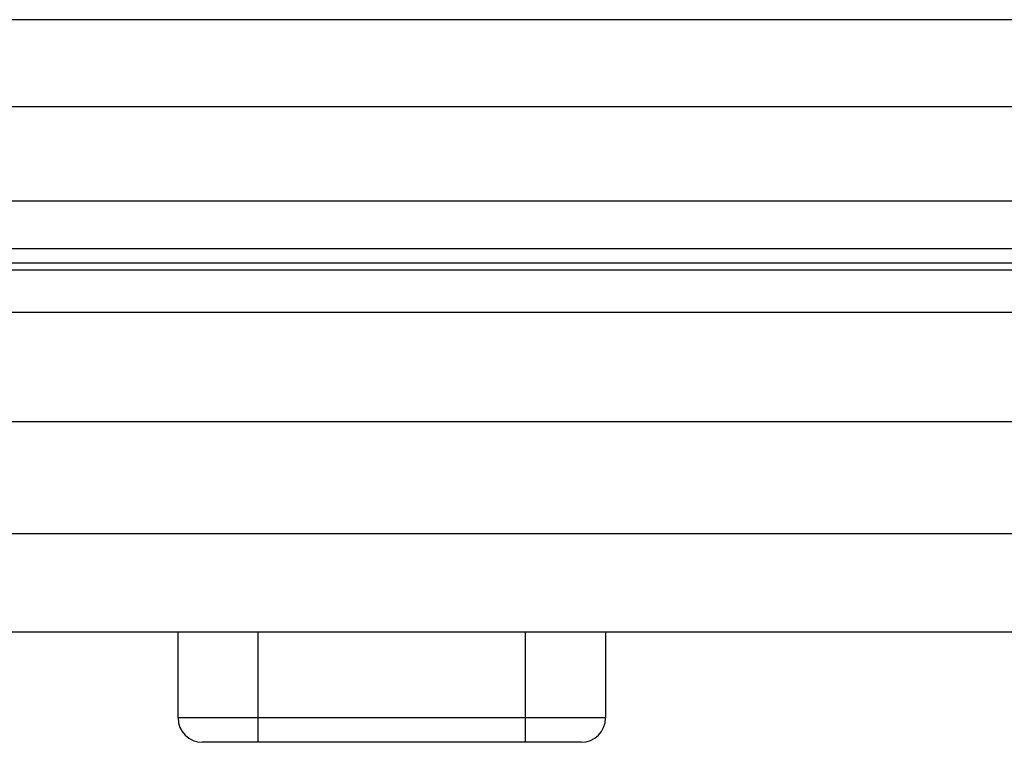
# Model space of a CAD drawing. Header units: millimetres. Extents: x -131 to 719, y -272 to 510.
# Tile 2 of 102: x 192 to 212, y -266 to -251. Entities that reach past the tile are written whole.
import ezdxf

# ---------------------------------------------------------------- set-up
doc = ezdxf.new("R2010")
doc.units = ezdxf.units.MM
doc.header["$LTSCALE"] = 23.1
doc.layers.get('0').update_dxf_attribs({"linetype": 'CONTINUOUS'})

msp = doc.modelspace()

# ---------------------------------------------------------------- linework, layer by layer
at = {"color": 7}
for p, q in [((173.426, -250.95), (224.426, -250.95)), ((243.525, -252.733), (154.323, -252.733)), ((243.315, -254.658), (156.133, -254.658)), ((243.315, -255.632), (156.133, -255.632)), ((156.978, -255.914), (242.635, -255.914)), ((242.66, -256.065), (156.989, -256.065)), ((242.771, -256.928), (157.064, -256.928)), ((156.382, -259.153), (242.593, -259.153)), ((242.391, -261.453), (157.46, -261.453)), ((156.727, -263.453), (243.124, -263.453)), ((195.318, -265.207), (195.318, -263.453)), ((196.954, -265.707), (196.954, -263.453)), ((202.409, -265.707), (202.409, -263.453)), ((204.045, -263.453), (204.045, -265.207)), ((204.045, -265.207), (195.318, -265.207)), ((203.545, -265.707), (195.818, -265.707))]:
    msp.add_line(p, q, dxfattribs=at)
for centre, start, end in [((195.818, -265.207), 180, 270), ((203.545, -265.207), 270, 360)]:
    msp.add_arc(centre, 0.5, start, end, dxfattribs=at)

doc.saveas('drawing.dxf')
